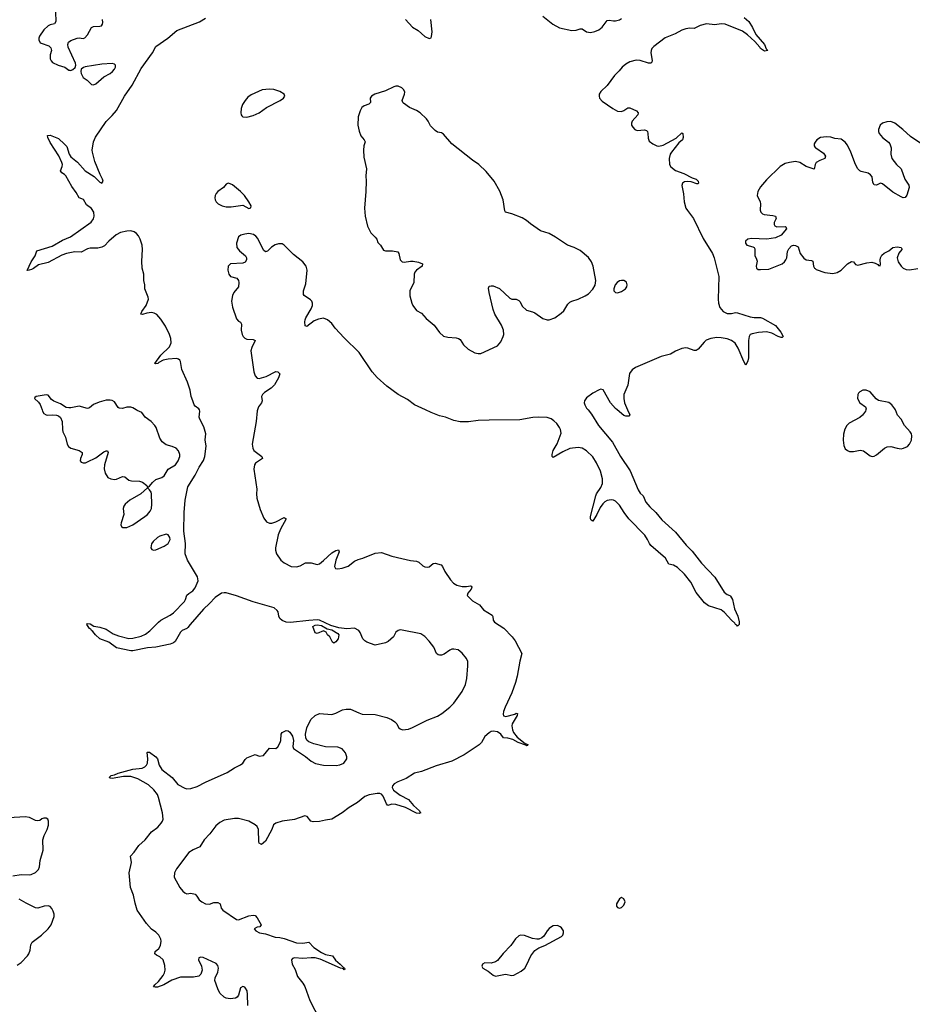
# Model space of a CAD drawing. Header units: inches. Extents: x 1603746 to 1744129, y 385869 to 533836.
# Tile 86 of 105: x 1642316 to 1650937, y 484261 to 493769. Entities that reach past the tile are written whole.
import ezdxf

# ---------------------------------------------------------------- set-up
doc = ezdxf.new("R2010")
doc.units = ezdxf.units.IN
doc.header["$MEASUREMENT"] = 0
for name, color, linetype in [('B6448', 7, 'Continuous'), ('B6449', 7, 'Continuous'), ('B6458', 7, 'Continuous'), ('B6459', 7, 'Continuous')]:
    doc.layers.add(name, color=color, linetype=linetype)

msp = doc.modelspace()

# ---------------------------------------------------------------- linework, layer by layer
at = {"layer": 'B6448', "color": 6}
for points, elevation in [([(1642532.3, 490000), (1642535.8, 489990), (1642550, 489966.7), (1642570, 489954), (1642589.2, 489949.2), (1642633.8, 489953.8), (1642670, 489950.4), (1642690, 489943.1), (1642710, 489926), (1642726.9, 489890), (1642729, 489810), (1642733.8, 489790), (1642757.2, 489737.2), (1642775.4, 489670), (1642788.5, 489648.5), (1642811.3, 489631.3), (1642889.5, 489609.5), (1642919, 489590), (1642920.7, 489570), (1642902.7, 489530), (1642901.1, 489510), (1642910, 489495.5), (1642930, 489489.1), (1642950, 489490.3), (1642970, 489498), (1643050, 489536.6), (1643130, 489595.7), (1643150, 489604.7), (1643164.9, 489604.9), (1643170.1, 489590), (1643134.6, 489470), (1643130.2, 489430.2), (1643140.7, 489390), (1643166.5, 489346.5), (1643195.4, 489335.4), (1643230, 489330.2), (1643250, 489331.8), (1643310, 489358.6), (1643330, 489356), (1643370, 489321.5), (1643395.4, 489315.4), (1643472.1, 489312.1), (1643502, 489302), (1643542.8, 489270), (1643550, 489252), (1643570, 489264.7), (1643599.8, 489300.2), (1643630, 489327.2), (1643690, 489347.4), (1643710, 489363.1), (1643751.3, 489428.7), (1643819.3, 489470), (1643847.9, 489510), (1643861, 489550), (1643862.9, 489570), (1643850, 489606), (1643828, 489630), (1643790, 489648.1), (1643730, 489665), (1643692.8, 489692.8), (1643668.9, 489728.9), (1643633.2, 489830), (1643620.2, 489850), (1643586.2, 489890), (1643527.6, 489930), (1643495.1, 489975.1), (1643450, 489993.9), (1643440.4, 490000)], 400), ([(1644518.5, 484250), (1644515.9, 484355.9), (1644512, 484390), (1644498, 484418), (1644490, 484426), (1644470, 484432), (1644450, 484419.3), (1644428.4, 484350), (1644415.5, 484330), (1644399, 484321), (1644350, 484313.6), (1644310, 484320.6), (1644290, 484329.9), (1644249.2, 484370), (1644229.1, 484410), (1644201.7, 484490), (1644203.9, 484516.1), (1644231.1, 484570), (1644235.8, 484610), (1644230, 484637.2), (1644214.6, 484654.6), (1644087.7, 484712.3), (1644064.9, 484715.1), (1644046, 484710), (1644044, 484690), (1644070.3, 484630.3), (1644077.6, 484590), (1644066.5, 484553.5), (1644046, 484534), (1643995.6, 484524.4), (1643870, 484522.6), (1643786.9, 484493.1), (1643707.9, 484447.9), (1643647.8, 484427.8), (1643625.6, 484425.6), (1643609, 484430), (1643620.9, 484450), (1643657.6, 484482.4), (1643701.8, 484538.3), (1643716, 484564), (1643721.5, 484590), (1643716.9, 484636.9), (1643701.5, 484690), (1643670, 484720.5), (1643636.6, 484736.6), (1643620.9, 484750), (1643623.7, 484770), (1643659.3, 484800.7), (1643676.4, 484830), (1643683.5, 484870), (1643680.4, 484890), (1643658.3, 484930), (1643630, 484957.7), (1643590, 484987.3), (1643540.7, 485040.7), (1643451.3, 485170), (1643430, 485238), (1643414.9, 485314.9), (1643385.6, 485390), (1643372.6, 485530), (1643396.9, 485630), (1643386.9, 485690), (1643422.1, 485730), (1643466.3, 485793.7), (1643528.4, 485850), (1643590, 485927.3), (1643650, 485972.2), (1643683.9, 486010), (1643695.8, 486030), (1643701.1, 486050), (1643695.6, 486110), (1643657.2, 486257.2), (1643645.9, 486285.9), (1643611.9, 486331.9), (1643559.4, 486379.4), (1643457.2, 486437.2), (1643390, 486461.8), (1643319.3, 486460.7), (1643210, 486441.6), (1643190, 486444), (1643179.5, 486450), (1643199.6, 486470), (1643230, 486478), (1643265.4, 486494.6), (1643410, 486531.7), (1643497.7, 486542.3), (1643525.6, 486554.4), (1643541.4, 486570), (1643549.5, 486590.5), (1643552.8, 486630), (1643548.6, 486691.4), (1643550, 486694.9), (1643570, 486697.1), (1643631.4, 486650), (1643648.4, 486630), (1643661.4, 486570), (1643688.6, 486530), (1643787.8, 486450), (1643844.5, 486384.5), (1643910, 486347.6), (1643930, 486342.3), (1643970, 486345.5), (1644030, 486364.9), (1644110, 486406.3), (1644320.6, 486499.4), (1644390, 486545.9), (1644450, 486573.4), (1644470.9, 486590), (1644493.9, 486626.1), (1644510, 486639.8), (1644590, 486672.2), (1644630, 486657.2), (1644670, 486662.3), (1644730, 486734), (1644790, 486732.6), (1644810, 486747.6), (1644832.6, 486790), (1644839.1, 486810), (1644842, 486870), (1644850, 486887.3), (1644890, 486904.4), (1644910, 486902.4), (1644925.5, 486890), (1644950.3, 486850), (1644959, 486810), (1644955.3, 486750), (1644960.5, 486730), (1645075, 486655), (1645132.2, 486610), (1645172, 486588), (1645250, 486569.4), (1645372.3, 486567.7), (1645408, 486572), (1645445.2, 486590), (1645475.1, 486630), (1645477, 486650), (1645463.7, 486690), (1645430, 486729.3), (1645390, 486744.2), (1645270, 486747.1), (1645156, 486776), (1645110, 486794.5), (1645092.3, 486810), (1645079.5, 486830), (1645076.3, 486870), (1645088.4, 486930), (1645127.7, 487012.3), (1645170, 487050.5), (1645210, 487070.4), (1645330, 487060.3), (1645370, 487071.6), (1645434.9, 487105.1), (1645470, 487112.3), (1645510, 487111.6), (1645590, 487074.3), (1645623.6, 487063.6), (1645750, 487058.8), (1645863, 487030), (1645908.5, 487010), (1645938.4, 486990), (1645957.1, 486970), (1645974, 486934), (1645990, 486920.5), (1646012.8, 486912.8), (1646070, 486919.3), (1646110, 486934.4), (1646250, 487005.3), (1646350, 487042.6), (1646391.7, 487068.3), (1646470.9, 487129.1), (1646509.8, 487170.2), (1646590, 487282), (1646622.3, 487350), (1646634.3, 487405.7), (1646645.6, 487530), (1646642.8, 487570), (1646630, 487599.7), (1646590, 487652.8), (1646550, 487682.4), (1646510, 487691.6), (1646490, 487689.6), (1646470, 487681.3), (1646416.4, 487643.6), (1646390, 487631.2), (1646370, 487631.3), (1646357.3, 487637.3), (1646342.4, 487650), (1646314.8, 487710), (1646270, 487768), (1646230, 487813.6), (1646190, 487839.6), (1646010, 487874), (1645990, 487876.2), (1645970, 487872.3), (1645950, 487853.2), (1645925.5, 487810), (1645875.3, 487764.7), (1645850, 487753), (1645750, 487729.7), (1645670, 487758), (1645649.5, 487770), (1645631.1, 487791.1), (1645605.1, 487850), (1645590, 487869.4), (1645550, 487894), (1645474.7, 487885.3), (1645397.4, 487897.4), (1645320.3, 487920.3), (1645210, 487969.5), (1645190, 487972.5), (1645107.8, 487967.8), (1644932.8, 487947.2), (1644890, 487952.3), (1644850, 487968.3), (1644830, 487985), (1644818.3, 488010), (1644811.2, 488050), (1644804, 488064), (1644773.7, 488090), (1644570, 488146.2), (1644410, 488206.6), (1644310, 488233.8), (1644290, 488235.4), (1644264.2, 488230), (1644203.2, 488190), (1644149.1, 488130.9), (1644090, 488076), (1643960.9, 487930), (1643939.9, 487900.1), (1643929.5, 487890.5), (1643886.6, 487870), (1643870, 487853.7), (1643816.3, 487763.7), (1643801.1, 487750), (1643770, 487737.4), (1643630, 487709.4), (1643550, 487704.1), (1643410, 487674.5), (1643390, 487674.8), (1643250, 487703.8), (1643177.7, 487757.7), (1643089.9, 487790), (1643046.8, 487830), (1643022, 487862), (1643010, 487869.1), (1643002.9, 487882.9), (1642989.9, 487890), (1642963.5, 487930), (1642970, 487939.3), (1642996.5, 487936.5), (1643031.8, 487911.8), (1643090, 487904.4), (1643150, 487882), (1643219.3, 487839.3), (1643270, 487819), (1643370, 487794.2), (1643410, 487796.2), (1643490, 487817), (1643530, 487834.6), (1643573.9, 487866.1), (1643655, 487950), (1643679.7, 487970), (1643770, 488017.2), (1643800.2, 488039.8), (1643907.8, 488152.2), (1643918.8, 488170), (1643930, 488210.8), (1643950, 488229.2), (1643987.5, 488252.5), (1644010, 488283), (1644039.2, 488350), (1644033.5, 488390), (1643935.2, 488550), (1643914.4, 488610), (1643918.9, 488710), (1643900, 488830), (1643902.9, 489010), (1643914.4, 489130), (1643941.4, 489258.6), (1644010.7, 489369.3), (1644050, 489448.1), (1644090, 489512.5), (1644105.2, 489550), (1644117.3, 489650), (1644108.6, 489711.4), (1644112.7, 489770), (1644095.8, 489835.8), (1644055.9, 489910), (1644050.4, 489930), (1644056.7, 489990), (1644051.4, 490000)], 300), ([(1644611.6, 490000), (1644608.4, 489991.6), (1644599.5, 489890), (1644561.7, 489670), (1644566.5, 489630), (1644578.4, 489610), (1644654.9, 489550), (1644662, 489530), (1644594.3, 489485.7), (1644583.5, 489470), (1644577.8, 489430), (1644604.9, 489235.1), (1644602.6, 489190), (1644607.4, 489150), (1644639.5, 489039.5), (1644674.2, 488954.2), (1644699.9, 488919.9), (1644730, 488907.9), (1644750, 488908.2), (1644790, 488920.2), (1644870, 488962), (1644890.2, 488950.2), (1644834.8, 488850), (1644813.4, 488793.4), (1644788.1, 488670), (1644787.2, 488647.2), (1644797.4, 488610), (1644839.1, 488550), (1644870, 488523.5), (1644937.6, 488490), (1644990, 488484.7), (1645025.8, 488494.2), (1645075, 488525), (1645130, 488522.9), (1645190, 488508), (1645210, 488515.3), (1645250, 488545.6), (1645330, 488619.2), (1645370, 488642.9), (1645396.3, 488650), (1645400.9, 488630), (1645368.9, 488551.1), (1645355.2, 488490), (1645365.3, 488470), (1645390, 488465.8), (1645430, 488472.9), (1645490, 488493.2), (1645550, 488539.3), (1645583.5, 488556.5), (1645630, 488569.2), (1645750, 488617.8), (1645810, 488623.1), (1645909.5, 488589.5), (1646005.2, 488565.2), (1646090, 488546.5), (1646150, 488540.8), (1646170.4, 488530.4), (1646210, 488494.3), (1646230, 488484.6), (1646250, 488480.9), (1646270, 488485.3), (1646310, 488516.6), (1646330, 488519.8), (1646386, 488506), (1646399.8, 488490), (1646421.6, 488441.6), (1646478.4, 488358.4), (1646506.4, 488326.4), (1646537.4, 488310), (1646590, 488296.3), (1646630, 488295.7), (1646670, 488302.8), (1646678.1, 488298.1), (1646682.8, 488290), (1646677.8, 488270), (1646644, 488230), (1646639.2, 488210), (1646690, 488156.5), (1646757.5, 488117.5), (1646796.9, 488070), (1646878.7, 488018.7), (1646885.7, 488005.7), (1646890.1, 487970), (1646901.5, 487950), (1646992.2, 487892.2), (1647074, 487810), (1647101.5, 487770), (1647167.3, 487650), (1647146.8, 487573.2), (1647119.8, 487430), (1647104, 487370), (1647070.2, 487269.8), (1647005.9, 487130), (1646989.5, 487090), (1646984.1, 487064.1), (1646987.5, 487047.5), (1647010, 487040.9), (1647097, 487063), (1647110, 487070.9), (1647124.7, 487070), (1647120.7, 487050), (1647073, 486970), (1647069, 486950), (1647075.7, 486910), (1647086.7, 486886.7), (1647121.5, 486841.5), (1647198.8, 486778.8), (1647222.3, 486770), (1647219.2, 486760.8), (1647210, 486755.8), (1647202.9, 486762.9), (1647130, 486788.5), (1647078.2, 486818.2), (1647031.2, 486831.2), (1646990, 486835.7), (1646962.1, 486870), (1646930.7, 486890.7), (1646890, 486897.6), (1646870, 486893.9), (1646850, 486883.7), (1646810, 486846.5), (1646776.9, 486790), (1646754.6, 486765.4), (1646608.3, 486670), (1646490, 486609.1), (1646337.7, 486562.3), (1646197.6, 486510), (1646130, 486493.9), (1646050, 486441.2), (1645969.6, 486410), (1645932.7, 486390), (1645916.8, 486370), (1645915, 486355), (1645925.9, 486330), (1645990, 486279.7), (1646070, 486237.6), (1646120.9, 486180.9), (1646175.9, 486130), (1646179.5, 486119.5), (1646190.2, 486109.8), (1646175.8, 486104.2), (1646150, 486108.3), (1646041.2, 486161.2), (1645950, 486190.7), (1645910, 486192.7), (1645870, 486179.6), (1645857.5, 486197.5), (1645825.8, 486270), (1645810, 486289.6), (1645795.5, 486295.5), (1645770, 486296.9), (1645690, 486284.8), (1645650, 486268.3), (1645577.1, 486210), (1645497.3, 486162.7), (1645430.8, 486110), (1645330, 486047.6), (1645270, 486039.5), (1645210, 486025.1), (1645150, 486022.4), (1645127.3, 486030), (1645093.7, 486073.7), (1645070, 486080.3), (1644970, 486044.6), (1644850.7, 486029.3), (1644789.3, 486010.7), (1644766.8, 485993.2), (1644750.1, 485950), (1644690, 485836.3), (1644650, 485805.6), (1644630, 485816), (1644625.3, 485830), (1644623.5, 485950), (1644610, 485978.9), (1644590, 485994.8), (1644530, 486031.1), (1644430, 486056.3), (1644390, 486056.3), (1644290, 486038), (1644250, 486017.4), (1644210, 485984.7), (1644152.7, 485907.3), (1644097.4, 485850), (1644056.7, 485783.3), (1643990, 485754.3), (1643950, 485728), (1643830, 485569.3), (1643810.4, 485530), (1643808.4, 485490), (1643861.1, 485390), (1643890, 485354), (1643910, 485338.3), (1643930, 485329.2), (1643970, 485333.1), (1644010, 485324.2), (1644026.8, 485306.8), (1644050.3, 485270), (1644075.2, 485250), (1644110, 485231), (1644150, 485229.5), (1644190, 485243.8), (1644230, 485245.2), (1644250.7, 485230.7), (1644261.6, 485190), (1644278.8, 485170), (1644410, 485080.9), (1644430, 485077.5), (1644530, 485116.6), (1644570, 485121.3), (1644590, 485118), (1644610, 485095.8), (1644648.8, 485030), (1644634, 485010), (1644610, 485004.5), (1644582, 484990), (1644595.5, 484970), (1644632, 484950), (1644690, 484941.6), (1644783, 484910), (1644830, 484905.5), (1644870, 484896.1), (1644990, 484855.7), (1645049.1, 484850.9), (1645110, 484862), (1645155.5, 484810), (1645230, 484760.7), (1645270, 484742.8), (1645336.1, 484730), (1645366.7, 484686.7), (1645412.7, 484650), (1645438.8, 484618.8), (1645454.3, 484610), (1645456.5, 484603.5), (1645450, 484592.7), (1645443.9, 484603.9), (1645415.1, 484610), (1645217.6, 484697.6), (1645170, 484709.1), (1645130, 484710.7), (1645050, 484703.6), (1644970, 484710.9), (1644950, 484703.4), (1644939.6, 484690), (1644947.1, 484650), (1644977.1, 484597.1), (1644999.4, 484530), (1645050, 484465.2), (1645070, 484431.8), (1645117.7, 484297.7), (1645215.3, 484110)], 300), ([(1647805.8, 490000), (1647839.3, 489959.3), (1647906.1, 489850), (1648041.8, 489690), (1648118.3, 489550), (1648211.3, 489411.3), (1648290, 489228.1), (1648310, 489195.9), (1648336.6, 489170), (1648362.3, 489110), (1648403.3, 489063.3), (1648459.8, 489010), (1648517.8, 488937.8), (1648650, 488821.1), (1648754.3, 488694.3), (1648810, 488635.7), (1648900.5, 488520.5), (1649030, 488386.3), (1649121.4, 488241.4), (1649150, 488219.6), (1649174.8, 488210), (1649181.1, 488201.1), (1649199.1, 488170), (1649220.5, 488080.5), (1649252.5, 488010), (1649266.4, 487953.6), (1649266, 487930), (1649250, 487914), (1649243.3, 487923.3), (1649230, 487927.8), (1649222, 487942), (1649190, 487969.8), (1649123.6, 488043.6), (1649090.6, 488070.6), (1648970, 488107.7), (1648930, 488138), (1648850, 488236.9), (1648797.3, 488337.3), (1648736, 488416), (1648670, 488479), (1648630, 488501), (1648584.8, 488510), (1648553.6, 488570), (1648411.9, 488691.9), (1648398.7, 488710), (1648381, 488750), (1648353.5, 488790), (1648200.2, 488950), (1648153.6, 489010), (1648110, 489081.1), (1648070, 489120.7), (1648050, 489130.3), (1648030, 489132.6), (1647990, 489124.5), (1647967.9, 489112.1), (1647947.6, 489092.4), (1647922.8, 489057.2), (1647890, 488991.6), (1647850, 488927.3), (1647836.9, 488936.9), (1647829.2, 488949.2), (1647829.9, 488970), (1647879.5, 489170), (1647886.7, 489190), (1647928.2, 489251.8), (1647943.6, 489290), (1647944.4, 489335.6), (1647924.9, 489410), (1647887.7, 489490), (1647850, 489546.5), (1647790, 489605.5), (1647748.7, 489631.3), (1647710, 489638.4), (1647630, 489626.9), (1647563.2, 489596.8), (1647470, 489542.7), (1647464.2, 489544.2), (1647459.7, 489550), (1647459.8, 489570), (1647470, 489608.8), (1647507.2, 489672.8), (1647544.4, 489775.6), (1647539.3, 489810), (1647529.2, 489830), (1647502.5, 489870), (1647476.4, 489896.4), (1647450, 489913.6), (1647410, 489926.6), (1647330, 489930.7), (1647273.2, 489926.8), (1647145.5, 489905.5), (1646850, 489902.7), (1646742.9, 489897.1), (1646650, 489885.1), (1646570, 489886.1), (1646510, 489899), (1646430, 489929.7), (1646370, 489942.4), (1646290, 489974.4), (1646235.7, 490000)], 300), ([(1648187.6, 490000), (1648207.7, 489952.3), (1648198.8, 489941.2), (1648170, 489940.2), (1648150, 489946.7), (1648085.5, 490000)], 300), ([(1642250, 485501.1), (1642330, 485515.2), (1642409.6, 485510.4), (1642426.5, 485513.5), (1642470, 485534.9), (1642498, 485562), (1642507.8, 485590), (1642515.1, 485650), (1642542.3, 485750), (1642540.4, 485850), (1642552.3, 485890), (1642581, 485950), (1642594, 485990), (1642595.3, 486030), (1642586.3, 486050), (1642570, 486058.9), (1642550, 486059.8), (1642530, 486052.2), (1642510, 486037.1), (1642490, 486032.4), (1642470, 486037.3), (1642410, 486065), (1642370, 486070.6), (1642210, 486062.1)], 400), ([(1642290, 484640.5), (1642330, 484665.5), (1642390.3, 484729.7), (1642404.1, 484750), (1642416.1, 484784), (1642424.3, 484835.8), (1642437.3, 484862.7), (1642528, 484930), (1642590, 484990.3), (1642619.2, 485030), (1642649.7, 485110), (1642649.7, 485130), (1642640.1, 485160.1), (1642626.6, 485186.6), (1642610, 485204.2), (1642590, 485210.9), (1642552, 485210), (1642490, 485189.8), (1642470, 485194.2), (1642377.5, 485237.5), (1642310, 485275.1)], 400)]:
    msp.add_lwpolyline(points, dxfattribs=dict(at, elevation=elevation))
for points, elevation in [([(1643550, 489248), (1643486, 489190), (1643380.3, 489130), (1643335.6, 489090), (1643321.3, 489070), (1643315.8, 489050), (1643321.1, 488990), (1643295.9, 488910), (1643294, 488890), (1643302.4, 488870), (1643310, 488865.2), (1643350, 488866.4), (1643410, 488891.6), (1643525.6, 488970), (1643551.6, 488990), (1643577, 489023), (1643587.4, 489050), (1643593.2, 489090), (1643589.6, 489189.6), (1643585.4, 489205.4), (1643570, 489229)], 400), ([(1643730, 488802.3), (1643670, 488781.5), (1643648.5, 488770), (1643604.2, 488730), (1643590, 488709), (1643583.1, 488670), (1643592.4, 488652.4), (1643607.7, 488647.7), (1643630, 488649.1), (1643710, 488684.2), (1643750, 488710.3), (1643768.1, 488750), (1643766, 488770), (1643750, 488795.3)], 400), ([(1645350, 487749.4), (1645337.2, 487757.2), (1645310, 487808), (1645288.9, 487828.9), (1645274.6, 487854.6), (1645250, 487868), (1645190, 487842), (1645170, 487848), (1645148.7, 487910), (1645170, 487922), (1645190, 487926), (1645230, 487919.3), (1645285.4, 487885.4), (1645330, 487877.1), (1645390, 487842), (1645399.3, 487830), (1645391.7, 487790), (1645370, 487760.7)], 300), ([(1648130, 485292.7), (1648110, 485281.2), (1648080.5, 485230), (1648080.5, 485210), (1648090, 485197.3), (1648110, 485190.7), (1648130, 485197.3), (1648150, 485218.8), (1648163.7, 485250), (1648150, 485279)], 400), ([(1647510, 485022.4), (1647470, 485018.4), (1647452.4, 485010), (1647430, 484993.3), (1647410.3, 484970), (1647379.7, 484920.3), (1647358.5, 484901.5), (1647330, 484891.1), (1647310, 484889.7), (1647270, 484896.8), (1647190, 484925.3), (1647151.5, 484928.5), (1647137.1, 484922.9), (1647105.5, 484894.5), (1647060.7, 484830), (1646987, 484753), (1646930, 484683.5), (1646910, 484671.1), (1646870, 484657.4), (1646810, 484661.6), (1646785.5, 484650), (1646780.4, 484630), (1646790.7, 484610), (1646841.1, 484581.1), (1646890, 484542.4), (1646910, 484534), (1647008.7, 484551.3), (1647070, 484540.2), (1647090, 484542.7), (1647160, 484580), (1647193.3, 484610), (1647214.5, 484645.5), (1647251.6, 484730), (1647290, 484779.6), (1647330, 484806.3), (1647389, 484830), (1647550, 484916.4), (1647562.4, 484930), (1647569.7, 484950), (1647568.2, 484970), (1647550, 484998), (1647536.9, 485010)], 400)]:
    msp.add_lwpolyline(points, close=True, dxfattribs=dict(at, elevation=elevation))
at = {"layer": 'B6449', "color": 6}
for points, elevation in [([(1642662.3, 493842.3), (1642666.3, 493750), (1642652.6, 493727.4), (1642610, 493719.8), (1642590, 493708.1), (1642548.6, 493670), (1642507.6, 493610), (1642501.5, 493590), (1642502.3, 493570), (1642513.4, 493550), (1642523.1, 493543.1), (1642596.7, 493516.7), (1642616.8, 493496.8), (1642622.2, 493470), (1642611.6, 493430), (1642610.2, 493390), (1642618.9, 493370), (1642634, 493354), (1642686.7, 493330), (1642753, 493310), (1642790, 493282), (1642799.9, 493279.9), (1642810, 493278), (1642830, 493288.4), (1642852.7, 493307.3), (1642858.7, 493330), (1642853.3, 493350), (1642783.2, 493503.3), (1642780.7, 493530), (1642787.8, 493552.2), (1642810, 493568.2), (1642870, 493590.8), (1642890, 493592.9), (1642930, 493585.6), (1642945.9, 493594.1), (1642970, 493623.6), (1643010, 493693.7), (1643030, 493703.6), (1643090, 493704.8), (1643105.1, 493710), (1643115.4, 493724.6), (1643118.3, 493741.7), (1643115.5, 493770)], 400), ([(1644051.4, 490000), (1644046.1, 490010), (1644010, 490036.8), (1643999.6, 490050), (1643989.6, 490090), (1643972.9, 490130), (1643961.5, 490190), (1643936.6, 490270), (1643882.2, 490390), (1643869.3, 490469.3), (1643861.6, 490481.6), (1643851, 490491), (1643830, 490496.7), (1643748.6, 490491.4), (1643700.2, 490479.8), (1643660.5, 490459.5), (1643648.9, 490448.9), (1643630, 490444.2), (1643620.7, 490450), (1643678.2, 490530), (1643761.2, 490610), (1643778.1, 490650), (1643776.1, 490690), (1643764.2, 490730), (1643724.1, 490810), (1643678.4, 490878.4), (1643640.8, 490920.8), (1643615.4, 490935.4), (1643590, 490940.2), (1643544.9, 490935.1), (1643502.5, 490922.5), (1643485, 490925), (1643495.4, 490950), (1643538.2, 491010), (1643559, 491070), (1643557.5, 491090), (1643525, 491170), (1643525.6, 491210), (1643515, 491250), (1643513.6, 491310), (1643499.2, 491370), (1643496.1, 491436.1), (1643501.3, 491550), (1643497.5, 491590), (1643480.2, 491650), (1643462.8, 491682.8), (1643444.9, 491704.9), (1643420.8, 491720.8), (1643390, 491729.2), (1643350, 491727.4), (1643290, 491712.4), (1643248.4, 491690), (1643176.1, 491630), (1643134.2, 491585.8), (1643110, 491570.9), (1643070, 491562.3), (1642997.6, 491562.4), (1642970, 491557.6), (1642910, 491524.3), (1642850, 491527.7), (1642767.4, 491512.6), (1642724.2, 491495.8), (1642590, 491425.4), (1642499.1, 491400.9), (1642450, 491364.9), (1642430, 491356), (1642408.6, 491348.6), (1642388.1, 491348.1), (1642425.9, 491430), (1642464.2, 491490), (1642482.5, 491537.5), (1642630, 491581.3), (1642730, 491641.4), (1642807.9, 491672.1), (1643005.3, 491814.7), (1643030, 491844.9), (1643036.4, 491870), (1643030.9, 491910), (1643010, 491945.6), (1642962.2, 491982.2), (1642932.3, 492032.3), (1642889.4, 492050), (1642861.7, 492101.7), (1642819.6, 492159.6), (1642760.2, 492260.2), (1642750, 492273.3), (1642724.5, 492290), (1642709.9, 492309.9), (1642727.3, 492350), (1642728.8, 492370), (1642723.9, 492390), (1642694.5, 492454.5), (1642610, 492582.9), (1642586.9, 492630), (1642585.3, 492650), (1642610, 492652.4), (1642690, 492620.1), (1642750, 492568.3), (1642770, 492544.3), (1642794.4, 492470), (1642810, 492443.9), (1642872.8, 492392.8), (1642949.7, 492309.7), (1643035, 492255), (1643090, 492200.1), (1643110, 492190.1), (1643122.5, 492210), (1643117.2, 492230), (1643093.8, 492273.8), (1643040.1, 492400.1), (1643017.6, 492490), (1643016.8, 492510), (1643030.3, 492589.7), (1643046.8, 492633.2), (1643150, 492784.7), (1643210, 492842.9), (1643250, 492892.8), (1643326.8, 493030), (1643402, 493138), (1643490, 493298), (1643597.9, 493450), (1643630.8, 493509.2), (1643746.7, 493590), (1643834.4, 493665.6), (1644051.7, 493748.3), (1644110, 493782.6)], 300), ([(1646043.4, 493770), (1646110, 493696.7), (1646164.5, 493664.5), (1646230, 493605.3), (1646270, 493588.1), (1646280.5, 493590), (1646290, 493594.7), (1646293.7, 493606.3), (1646299.4, 493650), (1646287.1, 493770)], 300), ([(1647370, 493803.8), (1647466.2, 493726.2), (1647530, 493691.8), (1647650, 493665.4), (1647690, 493668.3), (1647730, 493681.3), (1647750, 493679.6), (1647790, 493652.7), (1647830, 493646.5), (1647870, 493653.9), (1647910, 493670.2), (1647942.5, 493697.5), (1647990, 493759.7), (1648010, 493764.3), (1648050, 493757.7), (1648070, 493758.9), (1648110, 493768.3), (1648130, 493780.2)], 300), ([(1649313.9, 493790), (1649358.6, 493750), (1649393.5, 493693.5), (1649424.8, 493624.8), (1649510, 493530.2), (1649527, 493487), (1649542.8, 493470), (1649510, 493466.5), (1649470, 493489.3), (1649463.2, 493503.2), (1649417.5, 493557.5), (1649343.9, 493623.9), (1649296.8, 493656.8), (1649130, 493724.3), (1649090, 493727.8), (1649030, 493720.2), (1648950, 493727.7), (1648886.8, 493713.2), (1648830, 493683.9), (1648790, 493686.8), (1648750, 493681.6), (1648710, 493666.8), (1648647.2, 493632.8), (1648550, 493593.3), (1648440.2, 493510), (1648423, 493490), (1648413.6, 493470), (1648411.6, 493450), (1648424.7, 493375.3), (1648420.8, 493359.2), (1648412.3, 493347.7), (1648390, 493348.1), (1648310, 493374.5), (1648270, 493378.7), (1648210, 493363.1), (1648170, 493339), (1648136.1, 493310), (1648106.5, 493273.5), (1648062.2, 493230), (1647990, 493132.7), (1647930, 493076.4), (1647914.2, 493050), (1647911.8, 493030), (1647916.8, 493010), (1647941.8, 492981.8), (1648045.4, 492910), (1648090, 492886), (1648130, 492883.6), (1648150, 492890.5), (1648190, 492917.3), (1648210, 492918.8), (1648274.2, 492890), (1648290.7, 492870), (1648285.4, 492850), (1648232.5, 492790), (1648225.3, 492770), (1648226.6, 492750), (1648237.4, 492730), (1648258.3, 492710), (1648280.4, 492700.4), (1648350, 492704.2), (1648370, 492698.3), (1648378, 492690), (1648384.1, 492670), (1648384.5, 492624.5), (1648396.5, 492596.5), (1648430.1, 492570.1), (1648470, 492550.1), (1648490, 492546.4), (1648530, 492556.4), (1648655, 492625), (1648710, 492675.2), (1648722, 492670), (1648723.9, 492630), (1648716.8, 492610), (1648681.5, 492578.5), (1648609.8, 492490.2), (1648599.5, 492470), (1648588.4, 492428.4), (1648591.6, 492371.6), (1648606.5, 492346.5), (1648650, 492311.5), (1648730, 492282.4), (1648810, 492243.1), (1648850.1, 492230.1), (1648867.7, 492210), (1648873.2, 492190), (1648870, 492185.4), (1648856.6, 492183.4), (1648802, 492202), (1648770, 492206.5), (1648736.3, 492203.7), (1648717, 492190), (1648711.8, 492168.2), (1648727.9, 492087.9), (1648734.7, 492010), (1648751.1, 491950), (1648765.2, 491925.2), (1648823.8, 491850), (1648916.1, 491656.1), (1649006.2, 491510), (1649023.6, 491470), (1649070, 491290.6), (1649060.7, 491070), (1649064.5, 491030), (1649078.7, 490990), (1649110, 490951.8), (1649150, 490932.4), (1649189.3, 490930.7), (1649230, 490940.1), (1649250, 490938.4), (1649370, 490899.5), (1649410, 490893.3), (1649470, 490894.2), (1649490, 490887.8), (1649616.4, 490816.4), (1649668.8, 490750), (1649690.1, 490710), (1649679.4, 490700.6), (1649670, 490699.8), (1649641.4, 490710), (1649581.7, 490741.7), (1649530, 490754.9), (1649452.9, 490747.1), (1649390, 490735.8), (1649371.5, 490728.5), (1649360.9, 490710), (1649355.3, 490670), (1649355, 490505), (1649350, 490474.5), (1649330, 490431.8), (1649310, 490468.3), (1649256.3, 490596.3), (1649225.7, 490645.7), (1649190.9, 490670.9), (1649150, 490687.3), (1649090, 490697.8), (1649050, 490698.8), (1648990.1, 490689.9), (1648947, 490673), (1648925.5, 490654.5), (1648870, 490586.8), (1648850, 490575.6), (1648830, 490574.8), (1648770, 490598.3), (1648750, 490600.6), (1648710, 490594.2), (1648650, 490568.9), (1648601.4, 490538.6), (1648510, 490517.1), (1648265.2, 490410), (1648231.5, 490388.5), (1648206.5, 490353.5), (1648190, 490238.4), (1648152.4, 490150), (1648150.6, 490110), (1648158.1, 490070), (1648187.6, 490000)], 300), ([(1650000, 492586.8), (1649990.2, 492570), (1649990.2, 492550), (1650000, 492536.2)], 400), ([(1650000, 492371.1), (1649999.4, 492370), (1649990, 492326.3), (1649910.7, 492350.7), (1649850, 492390.5), (1649810, 492399.9), (1649751.3, 492391.3), (1649710, 492379.3), (1649659.7, 492350), (1649530, 492222.4), (1649470, 492155.8), (1649445.5, 492110), (1649438.7, 492070), (1649467, 492010), (1649470.6, 491990), (1649468.2, 491930), (1649473.8, 491910), (1649490, 491893.8), (1649506.7, 491886.7), (1649590, 491877.7), (1649616.1, 491870), (1649621.7, 491850), (1649603.9, 491810), (1649601.8, 491790), (1649610, 491778.5), (1649630, 491768.4), (1649711.8, 491771.8), (1649717.1, 491770), (1649720.6, 491750), (1649670.8, 491689.2), (1649616.9, 491663.1), (1649530.8, 491650.8), (1649383.9, 491656.1), (1649350, 491649.7), (1649327.2, 491630), (1649324.6, 491610), (1649338.4, 491590), (1649396, 491576), (1649409.4, 491569.4), (1649417.3, 491557.3), (1649415.4, 491490), (1649430, 491467), (1649437.8, 491437.8), (1649430.2, 491390), (1649432, 491370), (1649450, 491358), (1649470, 491355.2), (1649550, 491360.1), (1649680.3, 491410), (1649704.1, 491430), (1649716.9, 491450), (1649724.2, 491470), (1649733, 491530), (1649744.2, 491555.8), (1649770, 491584.6), (1649790.1, 491590.1), (1649810, 491588.6), (1649835.8, 491575.8), (1649855.1, 491510), (1649890, 491465.8), (1649910.9, 491450.9), (1649962.7, 491442.7), (1649976.1, 491436.1), (1649983.5, 491390), (1649993.6, 491370), (1650000, 491365.4)], 400), ([(1646235.7, 490000), (1646130, 490050), (1646062.1, 490102.1), (1645970, 490150), (1645861.8, 490230), (1645770, 490314.4), (1645721.2, 490370), (1645594.2, 490554.2), (1645450, 490696.4), (1645363.5, 490790), (1645330, 490834), (1645290, 490870.5), (1645250, 490885.2), (1645201.8, 490878.2), (1645159.5, 490860.5), (1645090, 490806), (1645073.1, 490813.1), (1645069.9, 490850), (1645073.2, 490870), (1645079.8, 490890), (1645130, 490975.6), (1645142.8, 491010), (1645144.5, 491030), (1645137.1, 491050), (1645124.6, 491064.6), (1645065, 491105), (1645056.4, 491116.4), (1645055.8, 491150), (1645080.8, 491219.2), (1645093.8, 491350), (1645083.4, 491390), (1645050.7, 491430), (1644961.1, 491501.1), (1644870, 491592.1), (1644850, 491603), (1644816.3, 491603.7), (1644784.9, 491595.1), (1644748.2, 491571.8), (1644710, 491534.5), (1644690, 491527), (1644670, 491543.7), (1644615.3, 491655.3), (1644597.4, 491677.4), (1644574.7, 491694.7), (1644530, 491704.4), (1644490, 491699.4), (1644451.7, 491688.3), (1644430, 491671.1), (1644410.1, 491610), (1644413.5, 491570), (1644438.1, 491538.1), (1644497.3, 491490), (1644506.9, 491470), (1644506.7, 491450), (1644492.3, 491427.7), (1644470, 491417.4), (1644350.8, 491410), (1644330, 491389.4), (1644325, 491350), (1644337.1, 491310), (1644352.2, 491290), (1644413.7, 491273.7), (1644429.3, 491250), (1644431.9, 491231.9), (1644428.1, 491190), (1644383.9, 491136.1), (1644370, 491107.1), (1644362.2, 491050), (1644370, 490991.3), (1644410, 490879.4), (1644430, 490857.2), (1644447.1, 490847.1), (1644459.8, 490830), (1644455.5, 490770), (1644464.1, 490730), (1644475.2, 490710), (1644490, 490693.5), (1644510, 490683.1), (1644570, 490682.2), (1644590.2, 490670.2), (1644557.2, 490602.8), (1644548, 490570), (1644578.7, 490370), (1644590, 490328.4), (1644610, 490307.2), (1644630, 490304.5), (1644695.1, 490324.9), (1644790, 490370.2), (1644810.7, 490370), (1644828.5, 490350), (1644815.8, 490310), (1644777.5, 490242.5), (1644743.2, 490210), (1644681.6, 490170), (1644660.6, 490150), (1644652.1, 490130), (1644656.6, 490090), (1644650.9, 490070), (1644623, 490030), (1644611.6, 490000)], 300), ([(1643440.4, 490000), (1643410, 490019.4), (1643390, 490026.8), (1643350, 490026.3), (1643310, 490014.2), (1643277.7, 490017.7), (1643265.6, 490025.6), (1643230, 490078.9), (1643210, 490090.7), (1643190, 490095.9), (1643150, 490096), (1643084.6, 490075.4), (1643030, 490052), (1642990, 490022.2), (1642970, 490014.7), (1642890, 490036.3), (1642810, 490020.3), (1642790, 490020.3), (1642765.6, 490025.6), (1642710, 490059.7), (1642644.5, 490084.5), (1642622.9, 490102.9), (1642590, 490143.7), (1642570, 490147.3), (1642474, 490130), (1642461, 490119), (1642458, 490110), (1642496.4, 490076.4), (1642513.7, 490053.7), (1642532.3, 490000)], 400), ([(1648085.5, 490000), (1648070, 490012.8), (1648023.3, 490070), (1647950, 490195), (1647930, 490199.6), (1647914.3, 490194.3), (1647850, 490161.2), (1647790, 490117.7), (1647770.5, 490090), (1647768.8, 490070), (1647773.8, 490050), (1647790, 490019.1), (1647805.8, 490000)], 300)]:
    msp.add_lwpolyline(points, dxfattribs=dict(at, elevation=elevation))
for points, elevation in [([(1643210, 493344.8), (1643110, 493339.3), (1642946.8, 493313.2), (1642931.5, 493308.5), (1642908.7, 493291.3), (1642905.3, 493270), (1642908.9, 493250), (1642930, 493210.5), (1642966, 493186), (1643010, 493143.8), (1643030, 493141.1), (1643050, 493148.9), (1643130, 493218.4), (1643190, 493250.3), (1643212.6, 493270), (1643231.1, 493290), (1643242, 493310), (1643241.6, 493330), (1643230, 493338.9)], 400), ([(1644730, 493098.8), (1644657.3, 493090), (1644550, 493042.3), (1644520.3, 493019.7), (1644494.9, 492990), (1644469.1, 492950), (1644453.8, 492910), (1644450.3, 492870), (1644453.7, 492850), (1644460.2, 492840.2), (1644471.3, 492830), (1644510, 492828.7), (1644570, 492844.3), (1644628.1, 492870), (1644700.5, 492919.5), (1644833.1, 492990), (1644864.2, 493010), (1644877.8, 493030), (1644870.8, 493050), (1644830, 493075.2), (1644770, 493093.7)], 300), ([(1645950, 493127.4), (1645930, 493121.5), (1645850, 493081.9), (1645746.2, 493050), (1645714.1, 493030), (1645701.9, 493010), (1645704.7, 492970), (1645686.5, 492953.5), (1645642.4, 492937.6), (1645620.6, 492919.4), (1645604, 492890), (1645586.5, 492830), (1645582.9, 492750), (1645593.1, 492693.1), (1645610, 492648.7), (1645642.1, 492610), (1645652.6, 492590), (1645641, 492550), (1645635.8, 492510), (1645641.3, 492441.3), (1645665.6, 492330), (1645657.8, 492262.2), (1645661.9, 492210), (1645659.9, 492110), (1645645.9, 491950), (1645651.2, 491870), (1645673.8, 491773.8), (1645706, 491710), (1645750.8, 491670), (1645764.2, 491650), (1645776.1, 491616.1), (1645800.2, 491590), (1645830, 491542.7), (1645850, 491538), (1645917.5, 491537.5), (1645966.6, 491526.6), (1645978.2, 491510), (1645990.7, 491450.7), (1646010, 491429.5), (1646030, 491427.3), (1646090, 491437.4), (1646116, 491436), (1646166.7, 491426.7), (1646206.4, 491410), (1646202, 491390), (1646147.7, 491350), (1646131.6, 491330), (1646125.2, 491310), (1646121.2, 491230), (1646082.9, 491150), (1646083.2, 491103.2), (1646103.2, 491030), (1646112, 491010), (1646150, 490959.1), (1646196, 490936), (1646242.5, 490882.5), (1646319.8, 490819.8), (1646370, 490748), (1646410, 490714), (1646450, 490702.3), (1646530, 490696.5), (1646554.8, 490690), (1646570, 490680.5), (1646602.4, 490630), (1646647.1, 490587.1), (1646713, 490553), (1646745.2, 490545.2), (1646770, 490545.8), (1646930, 490618.7), (1646962.2, 490657.8), (1646987, 490710), (1646991.4, 490730), (1646988.3, 490770), (1646970, 490818.7), (1646906.5, 490926.5), (1646889.9, 490969.9), (1646850, 491134), (1646844.9, 491175.1), (1646850, 491194.9), (1646870, 491200.3), (1646890, 491197.3), (1646950, 491174.4), (1647050, 491080.2), (1647070, 491070.3), (1647110, 491068.9), (1647138.4, 491058.4), (1647150, 491044.9), (1647170, 491003.1), (1647210, 490962.6), (1647270, 490947.4), (1647290, 490937.4), (1647370, 490882.4), (1647410, 490870.2), (1647430, 490870.2), (1647483.6, 490890), (1647545.8, 490934.2), (1647570, 490958.7), (1647610, 491020.4), (1647630, 491041.1), (1647650, 491051.4), (1647711.4, 491068.6), (1647778.5, 491101.5), (1647810, 491122.2), (1647852.8, 491167.2), (1647874.4, 491205.6), (1647880.7, 491250), (1647853.5, 491390), (1647837.5, 491430), (1647811, 491471), (1647730, 491539.3), (1647670, 491569.9), (1647605.6, 491590), (1647492.5, 491670), (1647430, 491704.6), (1647346, 491730), (1647250, 491797.3), (1647210.5, 491830.5), (1647170, 491855.7), (1647070, 491894.7), (1647009.1, 491909.1), (1647002.8, 491922.8), (1646986.5, 492030), (1646953.5, 492113.5), (1646898.5, 492210), (1646822.4, 492302.4), (1646750, 492371.3), (1646690, 492412), (1646489, 492569), (1646410, 492662), (1646390, 492675.3), (1646350, 492684.3), (1646330, 492698.6), (1646285, 492745), (1646261.9, 492790), (1646245.9, 492810), (1646183.9, 492870), (1646150, 492893.4), (1646082.3, 492922.3), (1646023.4, 492963.4), (1646016.4, 492970), (1646009.5, 492990), (1646032.3, 493050), (1646034.6, 493070), (1646026.7, 493090), (1646005.6, 493110), (1645970, 493126.2)], 300), ([(1644330, 492189.6), (1644310, 492180.7), (1644285.3, 492150), (1644230, 492108.6), (1644213.4, 492090), (1644203.8, 492070), (1644200.5, 492050), (1644203.7, 492030), (1644213.8, 492010), (1644233.1, 491990), (1644270, 491971), (1644310, 491963), (1644356.8, 491963.2), (1644470, 491979.1), (1644530, 491946.7), (1644549.3, 491950.7), (1644552.6, 491970), (1644530, 492009.4), (1644486, 492070), (1644450, 492110.9), (1644370, 492174), (1644350, 492184.7)], 300), ([(1648130, 491251.9), (1648110, 491246), (1648085.7, 491230), (1648067.7, 491210), (1648052.9, 491170), (1648053.7, 491150), (1648070, 491134.9), (1648090, 491132.3), (1648130, 491144), (1648166, 491170), (1648179.3, 491190), (1648183.9, 491210), (1648175.7, 491235.7), (1648150, 491250.9)], 300)]:
    msp.add_lwpolyline(points, close=True, dxfattribs=dict(at, elevation=elevation))
at = {"layer": 'B6458', "color": 6, "elevation": 400}
msp.add_lwpolyline([(1650487.4, 490000), (1650484.4, 489990), (1650457, 489950), (1650431.8, 489928.2), (1650327.9, 489872.1), (1650303.8, 489850), (1650285.5, 489814.5), (1650273.9, 489766.1), (1650269.1, 489710), (1650276.4, 489656.4), (1650290, 489624.9), (1650310, 489607.4), (1650330, 489599.6), (1650370, 489600.2), (1650433.4, 489613.4), (1650464.9, 489604.9), (1650530, 489558.8), (1650550, 489551), (1650570, 489554.8), (1650590, 489566.8), (1650670, 489630.5), (1650695.3, 489644.7), (1650730, 489648.4), (1650791.3, 489630), (1650830, 489626.3), (1650853.2, 489630), (1650890, 489647.4), (1650911, 489670), (1650930.8, 489710), (1650934, 489750), (1650930, 489769), (1650918, 489790), (1650863.1, 489850), (1650830, 489912.3), (1650794.5, 489950), (1650773.8, 490000)], dxfattribs=at)
at = {"layer": 'B6459', "color": 6, "elevation": 400}
for points in [[(1651030, 492565.9), (1650919.5, 492639.5), (1650844.4, 492710), (1650767.3, 492770), (1650730, 492784.4), (1650690, 492782.9), (1650650.2, 492770), (1650627.8, 492750), (1650610.1, 492710), (1650610.9, 492690), (1650617.8, 492670), (1650650.2, 492630), (1650706.2, 492586.2), (1650720.5, 492570), (1650732.7, 492532.7), (1650729.6, 492470), (1650740.8, 492430), (1650783.2, 492370), (1650829.5, 492329.5), (1650865.5, 492230), (1650905.1, 492170), (1650906.2, 492150), (1650885.3, 492074.7), (1650868.1, 492051.9), (1650850, 492049.9), (1650830, 492057), (1650750, 492104.5), (1650650, 492185.1), (1650630, 492191.2), (1650590, 492170.5), (1650570, 492173.3), (1650556.5, 492196.5), (1650548, 492250), (1650532.3, 492272.3), (1650510, 492286.6), (1650441.8, 492301.8), (1650428.8, 492308.8), (1650410, 492329.8), (1650387.3, 492370), (1650342.9, 492490), (1650310, 492555.9), (1650290, 492585.2), (1650250, 492615.4), (1650190, 492622.4), (1650150, 492635.7), (1650110, 492637.9), (1650050, 492630.5), (1650013.6, 492610), (1650000, 492586.8)], [(1650000, 492536.2), (1650004.4, 492530), (1650078.9, 492478.9), (1650097.8, 492450), (1650091.5, 492428.5), (1650043.1, 492410), (1650010.2, 492390), (1650000, 492371.1)], [(1650000, 491365.4), (1650010, 491358.2), (1650091.8, 491328.2), (1650170, 491318.5), (1650210, 491326.5), (1650250, 491351.3), (1650310, 491410.2), (1650350, 491433.7), (1650369.2, 491429.2), (1650390, 491404.4), (1650410, 491398.3), (1650498.5, 491421.5), (1650545.9, 491425.9), (1650579.2, 491419.2), (1650604.4, 491404.4), (1650610, 491396), (1650627.3, 491392.7), (1650631.2, 491408.8), (1650627.5, 491447.5), (1650630.9, 491470), (1650643.5, 491496.5), (1650665.1, 491514.9), (1650710, 491538), (1650750, 491569), (1650790, 491575), (1650830.8, 491570), (1650836.4, 491556.4), (1650837.1, 491550), (1650806.7, 491513.3), (1650791.7, 491470), (1650801.1, 491430), (1650829.1, 491390), (1650850, 491370.3), (1650876.8, 491356.8), (1650910, 491353), (1650990, 491366.5)], [(1650773.8, 490000), (1650769.6, 490010), (1650740.5, 490050), (1650710, 490070.8), (1650610.8, 490090.8), (1650587.3, 490107.3), (1650530, 490174), (1650490, 490192.1), (1650458, 490190), (1650430, 490175.6), (1650417.7, 490162.3), (1650410, 490148), (1650408.7, 490110), (1650430, 490070.7), (1650484, 490030), (1650490.5, 490010), (1650487.4, 490000)]]:
    msp.add_lwpolyline(points, dxfattribs=at)

doc.saveas('drawing.dxf')
